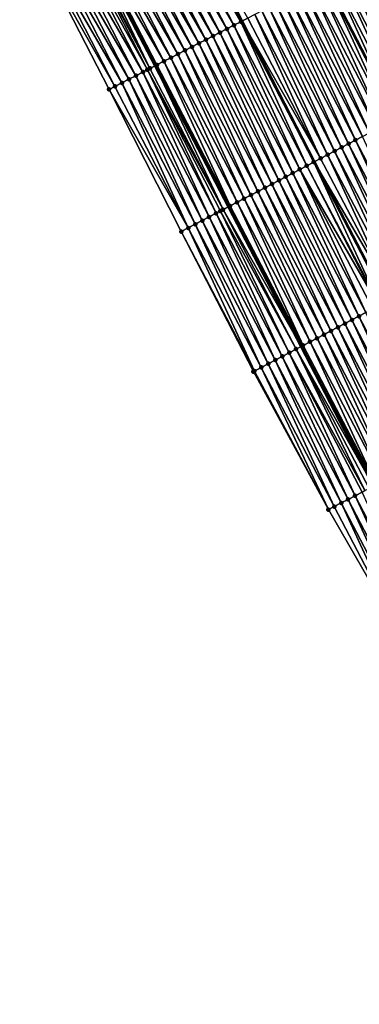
# Model space of a CAD drawing. Header units: feet. Extents: x 2007189 to 2022806, y 818621 to 837694.
# Tile 119 of 256: x 2012668 to 2012711, y 824199 to 824324. Entities that reach past the tile are written whole.
import ezdxf

# ---------------------------------------------------------------- set-up
doc = ezdxf.new("R2010")
doc.units = ezdxf.units.FT
doc.header["$MEASUREMENT"] = 0
for name, color, linetype, lineweight in [('EP_Travel Lane', 172, 'Continuous', 53), ('Road Shots', 141, 'Continuous', 100), ('Road X-Section', 40, 'Continuous', 13), ('STRIPING', 60, 'Continuous', 53)]:
    doc.layers.add(name, color=color, linetype=linetype, lineweight=lineweight)
doc.layers.add('I-77-MM17-21_SB-Surface-Border', color=7, linetype='Continuous')
doc.layers.add('I-77-MM17-21_SB-Surface-TIN', color=7, linetype='Continuous')

msp = doc.modelspace()

# ---------------------------------------------------------------- linework, layer by layer
at = {"layer": 'EP_Travel Lane'}
msp.add_polyline3d([(2012565.35025678, 824548.1889475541, 314.4666801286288), (2012574.58703865, 824530.4520222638, 314.177558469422), (2012583.824180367, 824512.7144059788, 313.9437251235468), (2012593.056692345, 824494.9996843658, 313.6434209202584), (2012602.301377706, 824477.2666879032, 313.366131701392), (2012611.546051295, 824459.5337140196, 313.0870633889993), (2012620.791108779, 824441.8000037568, 312.866161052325), (2012630.035731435, 824424.0671275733, 312.5793672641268), (2012639.280138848, 824406.3346642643, 312.2599583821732), (2012648.524767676, 824388.6017762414, 311.9740951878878), (2012657.769172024, 824370.8693188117, 311.654216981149), (2012667.013526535, 824353.136956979, 311.3267859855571), (2012676.258043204, 824335.4042840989, 311.0239363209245), (2012685.456891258, 824317.8059118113, 310.7501857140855), (2012694.788073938, 824299.9065756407, 310.4461438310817), (2012704.009719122, 824282.1618095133, 310.1459279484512), (2012713.203676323, 824264.4417138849, 309.8686167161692), (2012722.161592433, 824246.5589556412, 309.5883776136), (2012731.119442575, 824228.6763290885, 309.2977695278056), (2012740.077281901, 824210.7937241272, 309.0054674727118), (2012749.035120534, 824192.9111205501, 308.7130464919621)], dxfattribs=at)
at = {"layer": 'I-77-MM17-21_SB-Surface-Border', "color": 3, "linetype": 'Continuous', "lineweight": -3}
msp.add_polyline3d([(2012748.964039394, 824192.87401582, 308.7113129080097), (2012737.374596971, 824209.3837045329, 308.8898957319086), (2012726.943484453, 824226.4980180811, 309.0985566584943), (2012717.517336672, 824244.1362942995, 309.3712882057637), (2012707.493604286, 824261.4629746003, 309.6078329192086), (2012697.967863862, 824278.9978595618, 309.8783724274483), (2012688.789881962, 824296.7657538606, 310.1644651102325), (2012679.608976, 824314.8062503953, 310.4908795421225), (2012670.574648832, 824332.4504462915, 310.7736914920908), (2012661.707175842, 824350.3788972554, 311.1045327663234), (2012652.71538659, 824368.2424498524, 311.4477640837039), (2012643.510765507, 824385.9958914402, 311.7502810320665), (2012634.039258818, 824403.6107771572, 312.0315491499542), (2012624.766996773, 824421.3287756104, 312.3489803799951), (2012615.876803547, 824439.2450396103, 312.7023545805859), (2012606.506438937, 824456.9139413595, 312.8980087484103), (2012597.609483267, 824474.8277533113, 313.1850408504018), (2012588.562697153, 824492.6638592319, 313.4551944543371), (2012580.34654099, 824510.9024217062, 313.8097413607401), (2012571.833638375, 824529.0174791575, 314.0661513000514), (2012563.108735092, 824547.0209737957, 314.3837480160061)], dxfattribs=at)
at = {"layer": 'I-77-MM17-21_SB-Surface-TIN', "color": 128, "linetype": 'Continuous', "lineweight": -3}
for points in [[(2012694.581025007, 824322.4898260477, 310.9248212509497), (2012685.457557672, 824340.188983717, 311.2161986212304), (2012684.570351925, 824339.7276096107, 311.1936357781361)], [(2012695.470746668, 824322.9463296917, 310.9565712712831), (2012686.344815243, 824340.6502582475, 311.2466257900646), (2012685.457557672, 824340.188983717, 311.2161986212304)], [(2012694.581025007, 824322.4898260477, 310.9248212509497), (2012695.470746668, 824322.9463296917, 310.9565712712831), (2012685.457557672, 824340.188983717, 311.2161986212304)], [(2012696.36034286, 824323.4030775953, 310.9692980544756), (2012687.231906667, 824341.1118520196, 311.2518398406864), (2012686.344815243, 824340.6502582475, 311.2466257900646)], [(2012695.470746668, 824322.9463296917, 310.9565712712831), (2012696.36034286, 824323.4030775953, 310.9692980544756), (2012686.344815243, 824340.6502582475, 311.2466257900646)], [(2012687.231906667, 824341.1118520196, 311.2518398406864), (2012696.471608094, 824323.4602082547, 310.9706782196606), (2012687.395292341, 824341.1968730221, 311.2525484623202)], [(2012696.36034286, 824323.4030775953, 310.9692980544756), (2012696.471608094, 824323.4602082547, 310.9706782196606), (2012687.231906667, 824341.1118520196, 311.2518398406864)], [(2012697.249927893, 824323.8598472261, 310.9803327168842), (2012687.395292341, 824341.1968730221, 311.2525484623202), (2012696.471608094, 824323.4602082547, 310.9706782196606)], [(2012692.801756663, 824321.5764781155, 310.8878509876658), (2012683.683159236, 824339.266210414, 311.1730545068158), (2012682.795981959, 824338.804781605, 311.1548119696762)], [(2012693.69137548, 824322.033181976, 310.9040079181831), (2012684.570351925, 824339.7276096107, 311.1936357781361), (2012683.683159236, 824339.266210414, 311.1730545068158)], [(2012692.801756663, 824321.5764781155, 310.8878509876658), (2012693.69137548, 824322.033181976, 310.9040079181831), (2012683.683159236, 824339.266210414, 311.1730545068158)], [(2012693.69137548, 824322.033181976, 310.9040079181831), (2012694.581025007, 824322.4898260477, 310.9248212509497), (2012684.570351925, 824339.7276096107, 311.1936357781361)], [(2012690.132931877, 824320.2063048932, 310.8441808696), (2012681.021683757, 824337.8818157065, 311.1268786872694), (2012680.1345309, 824337.4203399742, 311.1123420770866)], [(2012691.022551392, 824320.6630073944, 310.8604436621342), (2012681.908826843, 824338.3433102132, 311.1399325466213), (2012681.021683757, 824337.8818157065, 311.1268786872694)], [(2012690.132931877, 824320.2063048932, 310.8441808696), (2012691.022551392, 824320.6630073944, 310.8604436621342), (2012681.021683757, 824337.8818157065, 311.1268786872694)], [(2012691.912146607, 824321.1197572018, 310.8730221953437), (2012682.795981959, 824338.804781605, 311.1548119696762), (2012681.908826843, 824338.3433102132, 311.1399325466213)], [(2012691.022551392, 824320.6630073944, 310.8604436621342), (2012691.912146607, 824321.1197572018, 310.8730221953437), (2012681.908826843, 824338.3433102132, 311.1399325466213)], [(2012691.912146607, 824321.1197572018, 310.8730221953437), (2012692.801756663, 824321.5764781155, 310.8878509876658), (2012682.795981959, 824338.804781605, 311.1548119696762)], [(2012687.464083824, 824318.8361769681, 310.7969829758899), (2012678.360191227, 824336.4974537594, 311.0781155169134), (2012677.473000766, 824336.0360502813, 311.0578724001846)], [(2012688.353711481, 824319.2928636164, 310.8144804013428), (2012679.247348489, 824336.9589210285, 311.093320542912), (2012678.360191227, 824336.4974537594, 311.0781155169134)], [(2012687.464083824, 824318.8361769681, 310.7969829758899), (2012688.353711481, 824319.2928636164, 310.8144804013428), (2012678.360191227, 824336.4974537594, 311.0781155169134)], [(2012689.24332739, 824319.7495731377, 310.8301964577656), (2012680.1345309, 824337.4203399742, 311.1123420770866), (2012679.247348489, 824336.9589210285, 311.093320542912)], [(2012688.353711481, 824319.2928636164, 310.8144804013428), (2012689.24332739, 824319.7495731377, 310.8301964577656), (2012679.247348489, 824336.9589210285, 311.093320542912)], [(2012689.24332739, 824319.7495731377, 310.8301964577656), (2012690.132931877, 824320.2063048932, 310.8441808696), (2012680.1345309, 824337.4203399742, 311.1123420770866)], [(2012684.795179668, 824317.4661582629, 310.7412788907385), (2012676.258043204, 824335.4042840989, 311.0239363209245), (2012675.69864096, 824335.113202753, 311.0205904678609)], [(2012676.585732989, 824335.5747953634, 311.0258962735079), (2012676.258043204, 824335.4042840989, 311.0239363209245), (2012685.456891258, 824317.8059118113, 310.7501857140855)], [(2012684.795179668, 824317.4661582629, 310.7412788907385), (2012685.456891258, 824317.8059118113, 310.7501857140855), (2012676.258043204, 824335.4042840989, 311.0239363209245)], [(2012686.574421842, 824318.3795571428, 310.7742812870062), (2012677.473000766, 824336.0360502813, 311.0578724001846), (2012676.585732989, 824335.5747953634, 311.0258962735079)], [(2012685.684770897, 824317.9229158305, 310.7532530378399), (2012676.585732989, 824335.5747953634, 311.0258962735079), (2012685.456891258, 824317.8059118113, 310.7501857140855)], [(2012685.684770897, 824317.9229158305, 310.7532530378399), (2012686.574421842, 824318.3795571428, 310.7742812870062), (2012676.585732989, 824335.5747953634, 311.0258962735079)], [(2012686.574421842, 824318.3795571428, 310.7742812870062), (2012687.464083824, 824318.8361769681, 310.7969829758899), (2012677.473000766, 824336.0360502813, 311.0578724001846)], [(2012683.015532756, 824316.5535473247, 310.646910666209), (2012673.923918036, 824334.1910529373, 310.9282045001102), (2012673.036595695, 824333.7299028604, 310.8879482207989)], [(2012683.905382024, 824317.0098025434, 310.6980083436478), (2012674.811304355, 824334.6520800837, 310.9781695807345), (2012673.923918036, 824334.1910529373, 310.9282045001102)], [(2012683.015532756, 824316.5535473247, 310.646910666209), (2012683.905382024, 824317.0098025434, 310.6980083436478), (2012673.923918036, 824334.1910529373, 310.9282045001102)], [(2012684.492717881, 824317.310944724, 310.7320050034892), (2012675.462144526, 824334.9902221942, 311.0142767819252), (2012674.811304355, 824334.6520800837, 310.9781695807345)], [(2012683.905382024, 824317.0098025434, 310.6980083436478), (2012684.492717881, 824317.310944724, 310.7320050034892), (2012674.811304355, 824334.6520800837, 310.9781695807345)], [(2012684.795179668, 824317.4661582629, 310.7412788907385), (2012675.69864096, 824335.113202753, 311.0205904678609), (2012675.462144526, 824334.9902221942, 311.0142767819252)], [(2012684.492717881, 824317.310944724, 310.7320050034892), (2012684.795179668, 824317.4661582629, 310.7412788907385), (2012675.462144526, 824334.9902221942, 311.0142767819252)], [(2012680.346203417, 824315.1843563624, 310.5267410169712), (2012671.261955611, 824332.8075938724, 310.8081333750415), (2012670.574648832, 824332.4504462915, 310.7736914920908)], [(2012681.235982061, 824315.6407490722, 310.5671307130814), (2012672.149266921, 824333.2687651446, 310.8467156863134), (2012671.261955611, 824332.8075938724, 310.8081333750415)], [(2012680.346203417, 824315.1843563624, 310.5267410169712), (2012681.235982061, 824315.6407490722, 310.5671307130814), (2012671.261955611, 824332.8075938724, 310.8081333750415)], [(2012682.125745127, 824316.0971721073, 310.6051586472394), (2012673.036595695, 824333.7299028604, 310.8879482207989), (2012672.149266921, 824333.2687651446, 310.8467156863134)], [(2012681.235982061, 824315.6407490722, 310.5671307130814), (2012682.125745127, 824316.0971721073, 310.6051586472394), (2012672.149266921, 824333.2687651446, 310.8467156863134)], [(2012682.125745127, 824316.0971721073, 310.6051586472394), (2012683.015532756, 824316.5535473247, 310.646910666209), (2012673.036595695, 824333.7299028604, 310.8879482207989)], [(2012679.608976, 824314.8062503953, 310.4908795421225), (2012680.346203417, 824315.1843563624, 310.5267410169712), (2012670.574648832, 824332.4504462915, 310.7736914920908)], [(2012718.020218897, 824312.0820039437, 310.9005111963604), (2012709.704672, 824330.2535442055, 311.2187622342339), (2012708.815045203, 824329.7968558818, 311.2013952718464)], [(2012718.905964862, 824312.546174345, 310.9195756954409), (2012710.594320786, 824330.7101897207, 311.2394631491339), (2012709.704672, 824330.2535442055, 311.2187622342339)], [(2012718.020218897, 824312.0820039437, 310.9005111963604), (2012718.905964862, 824312.546174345, 310.9195756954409), (2012709.704672, 824330.2535442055, 311.2187622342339)], [(2012719.791706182, 824313.0103536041, 310.9379504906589), (2012711.483966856, 824331.1668405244, 311.2597521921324), (2012710.594320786, 824330.7101897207, 311.2394631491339)], [(2012718.905964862, 824312.546174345, 310.9195756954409), (2012719.791706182, 824313.0103536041, 310.9379504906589), (2012710.594320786, 824330.7101897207, 311.2394631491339)], [(2012707.925430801, 824329.3401434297, 311.1859074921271), (2012707.035806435, 824328.8834475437, 311.1690835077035), (2012716.248721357, 824311.1536712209, 310.8617091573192)], [(2012717.13447324, 824311.617832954, 310.8814925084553), (2012708.815045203, 824329.7968558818, 311.2013952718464), (2012707.925430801, 824329.3401434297, 311.1859074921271)], [(2012717.13447324, 824311.617832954, 310.8814925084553), (2012707.925430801, 824329.3401434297, 311.1859074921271), (2012716.248721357, 824311.1536712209, 310.8617091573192)], [(2012717.13447324, 824311.617832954, 310.8814925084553), (2012718.020218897, 824312.0820039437, 310.9005111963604), (2012708.815045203, 824329.7968558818, 311.2013952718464)], [(2012713.591504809, 824309.761121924, 310.8075256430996), (2012705.256463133, 824327.9702483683, 311.12057387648), (2012704.36680199, 824327.5136269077, 311.0979995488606)], [(2012714.477257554, 824310.2252793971, 310.8275967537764), (2012706.14615485, 824328.426810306, 311.1477839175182), (2012705.256463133, 824327.9702483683, 311.12057387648)], [(2012713.591504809, 824309.761121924, 310.8075256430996), (2012714.477257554, 824310.2252793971, 310.8275967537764), (2012705.256463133, 824327.9702483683, 311.12057387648)], [(2012715.363019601, 824310.6894191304, 310.8490491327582), (2012707.035806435, 824328.8834475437, 311.1690835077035), (2012706.14615485, 824328.426810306, 311.1477839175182)], [(2012714.477257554, 824310.2252793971, 310.8275967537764), (2012715.363019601, 824310.6894191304, 310.8490491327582), (2012706.14615485, 824328.426810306, 311.1477839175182)], [(2012715.363019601, 824310.6894191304, 310.8490491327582), (2012716.248721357, 824311.1536712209, 310.8617091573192), (2012707.035806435, 824328.8834475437, 311.1690835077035)], [(2012710.934363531, 824308.3684264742, 310.7646780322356), (2012702.58755511, 824326.6002371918, 311.064283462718), (2012701.697974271, 824326.1434593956, 311.0538847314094)], [(2012711.82004915, 824308.8327119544, 310.7747821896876), (2012703.477171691, 824327.0569454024, 311.0801015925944), (2012702.58755511, 824326.6002371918, 311.064283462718)], [(2012710.934363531, 824308.3684264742, 310.7646780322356), (2012711.82004915, 824308.8327119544, 310.7747821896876), (2012702.58755511, 824326.6002371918, 311.064283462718)], [(2012712.705767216, 824309.2969355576, 310.7897042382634), (2012704.36680199, 824327.5136269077, 311.0979995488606), (2012703.477171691, 824327.0569454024, 311.0801015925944)], [(2012711.82004915, 824308.8327119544, 310.7747821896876), (2012712.705767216, 824309.2969355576, 310.7897042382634), (2012703.477171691, 824327.0569454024, 311.0801015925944)], [(2012712.705767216, 824309.2969355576, 310.7897042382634), (2012713.591504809, 824309.761121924, 310.8075256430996), (2012704.36680199, 824327.5136269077, 311.0979995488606)], [(2012708.277191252, 824306.9757901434, 310.7172272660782), (2012699.918732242, 824325.230060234, 311.020904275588), (2012699.029115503, 824324.7733523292, 311.0050623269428)], [(2012709.162926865, 824307.4399802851, 310.73475471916), (2012700.808351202, 824325.6867638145, 311.037082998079), (2012699.918732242, 824325.230060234, 311.020904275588)], [(2012708.277191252, 824306.9757901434, 310.7172272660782), (2012709.162926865, 824307.4399802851, 310.73475471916), (2012699.918732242, 824325.230060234, 311.020904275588)], [(2012710.048633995, 824307.9042247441, 310.7480528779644), (2012701.697974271, 824326.1434593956, 311.0538847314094), (2012700.808351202, 824325.6867638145, 311.037082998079)], [(2012709.162926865, 824307.4399802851, 310.73475471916), (2012710.048633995, 824307.9042247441, 310.7480528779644), (2012700.808351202, 824325.6867638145, 311.037082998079)], [(2012710.048633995, 824307.9042247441, 310.7480528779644), (2012710.934363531, 824308.3684264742, 310.7646780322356), (2012701.697974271, 824326.1434593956, 311.0538847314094)], [(2012706.505774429, 824306.0473061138, 310.690250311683), (2012698.139511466, 824324.3166196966, 310.9911462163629), (2012697.249927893, 824323.8598472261, 310.9803327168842)], [(2012707.39147334, 824306.5115662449, 310.7023282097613), (2012699.029115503, 824324.7733523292, 311.0050623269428), (2012698.139511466, 824324.3166196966, 310.9911462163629)], [(2012706.505774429, 824306.0473061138, 310.690250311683), (2012707.39147334, 824306.5115662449, 310.7023282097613), (2012698.139511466, 824324.3166196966, 310.9911462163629)], [(2012707.39147334, 824306.5115662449, 310.7023282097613), (2012708.277191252, 824306.9757901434, 310.7172272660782), (2012699.029115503, 824324.7733523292, 311.0050623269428)], [(2012703.848555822, 824304.6547581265, 310.635920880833), (2012695.470746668, 824322.9463296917, 310.9565712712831), (2012694.581025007, 824322.4898260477, 310.9248212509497)], [(2012704.734370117, 824305.1187982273, 310.6651309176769), (2012696.36034286, 824323.4030775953, 310.9692980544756), (2012695.470746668, 824322.9463296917, 310.9565712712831)], [(2012703.848555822, 824304.6547581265, 310.635920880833), (2012704.734370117, 824305.1187982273, 310.6651309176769), (2012695.470746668, 824322.9463296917, 310.9565712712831)], [(2012696.36034286, 824323.4030775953, 310.9692980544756), (2012705.666527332, 824305.6073780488, 310.6798291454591), (2012696.471608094, 824323.4602082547, 310.9706782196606)], [(2012705.620082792, 824305.5830321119, 310.6792524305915), (2012705.666527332, 824305.6073780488, 310.6798291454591), (2012696.36034286, 824323.4030775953, 310.9692980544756)], [(2012704.734370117, 824305.1187982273, 310.6651309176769), (2012705.620082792, 824305.5830321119, 310.6792524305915), (2012696.36034286, 824323.4030775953, 310.9692980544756)], [(2012706.505774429, 824306.0473061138, 310.690250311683), (2012697.249927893, 824323.8598472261, 310.9803327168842), (2012696.471608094, 824323.4602082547, 310.9706782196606)], [(2012706.505774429, 824306.0473061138, 310.690250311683), (2012696.471608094, 824323.4602082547, 310.9706782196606), (2012705.666527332, 824305.6073780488, 310.6798291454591)], [(2012701.191319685, 824303.2622435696, 310.5789884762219), (2012692.801756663, 824321.5764781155, 310.8878509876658), (2012691.912146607, 824321.1197572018, 310.8730221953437)], [(2012702.077073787, 824303.7263984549, 310.5992610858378), (2012693.69137548, 824322.033181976, 310.9040079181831), (2012692.801756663, 824321.5764781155, 310.8878509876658)], [(2012701.191319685, 824303.2622435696, 310.5789884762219), (2012702.077073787, 824303.7263984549, 310.5992610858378), (2012692.801756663, 824321.5764781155, 310.8878509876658)], [(2012702.962825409, 824304.1905580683, 310.6191655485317), (2012694.581025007, 824322.4898260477, 310.9248212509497), (2012693.69137548, 824322.033181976, 310.9040079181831)], [(2012702.077073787, 824303.7263984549, 310.5992610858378), (2012702.962825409, 824304.1905580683, 310.6191655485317), (2012693.69137548, 824322.033181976, 310.9040079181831)], [(2012702.962825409, 824304.1905580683, 310.6191655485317), (2012703.848555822, 824304.6547581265, 310.635920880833), (2012694.581025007, 824322.4898260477, 310.9248212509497)], [(2012698.534162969, 824301.8695775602, 310.5338485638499), (2012690.132931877, 824320.2063048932, 310.8441808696), (2012689.24332739, 824319.7495731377, 310.8301964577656)], [(2012699.419896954, 824302.3337708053, 310.5511343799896), (2012691.022551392, 824320.6630073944, 310.8604436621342), (2012690.132931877, 824320.2063048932, 310.8441808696)], [(2012698.534162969, 824301.8695775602, 310.5338485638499), (2012699.419896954, 824302.3337708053, 310.5511343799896), (2012690.132931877, 824320.2063048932, 310.8441808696)], [(2012700.305609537, 824302.7980048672, 310.5652421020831), (2012691.912146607, 824321.1197572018, 310.8730221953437), (2012691.022551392, 824320.6630073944, 310.8604436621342)], [(2012699.419896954, 824302.3337708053, 310.5511343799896), (2012700.305609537, 824302.7980048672, 310.5652421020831), (2012691.022551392, 824320.6630073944, 310.8604436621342)], [(2012700.305609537, 824302.7980048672, 310.5652421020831), (2012701.191319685, 824303.2622435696, 310.5789884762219), (2012691.912146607, 824321.1197572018, 310.8730221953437)], [(2012696.762686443, 824300.9412073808, 310.4980069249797), (2012688.353711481, 824319.2928636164, 310.8144804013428), (2012687.464083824, 824318.8361769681, 310.7969829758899)], [(2012697.648429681, 824301.4053829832, 310.5166664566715), (2012689.24332739, 824319.7495731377, 310.8301964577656), (2012688.353711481, 824319.2928636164, 310.8144804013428)], [(2012696.762686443, 824300.9412073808, 310.4980069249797), (2012697.648429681, 824301.4053829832, 310.5166664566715), (2012688.353711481, 824319.2928636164, 310.8144804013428)], [(2012697.648429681, 824301.4053829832, 310.5166664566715), (2012698.534162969, 824301.8695775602, 310.5338485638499), (2012689.24332739, 824319.7495731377, 310.8301964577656)], [(2012694.105396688, 824299.5487950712, 310.4331132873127), (2012685.456891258, 824317.8059118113, 310.7501857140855), (2012684.795179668, 824317.4661582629, 310.7412788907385)], [(2012685.684770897, 824317.9229158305, 310.7532530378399), (2012685.456891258, 824317.8059118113, 310.7501857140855), (2012694.788073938, 824299.9065756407, 310.4461438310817)], [(2012694.105396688, 824299.5487950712, 310.4331132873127), (2012694.788073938, 824299.9065756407, 310.4461438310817), (2012685.456891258, 824317.8059118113, 310.7501857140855)], [(2012694.991128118, 824300.0129931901, 310.4500196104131), (2012686.574421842, 824318.3795571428, 310.7742812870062), (2012685.684770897, 824317.9229158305, 310.7532530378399)], [(2012694.991128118, 824300.0129931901, 310.4500196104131), (2012685.684770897, 824317.9229158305, 310.7532530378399), (2012694.788073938, 824299.9065756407, 310.4461438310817)], [(2012695.876924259, 824300.4770679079, 310.4765342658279), (2012687.464083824, 824318.8361769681, 310.7969829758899), (2012686.574421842, 824318.3795571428, 310.7742812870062)], [(2012694.991128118, 824300.0129931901, 310.4500196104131), (2012695.876924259, 824300.4770679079, 310.4765342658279), (2012686.574421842, 824318.3795571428, 310.7742812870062)], [(2012695.876924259, 824300.4770679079, 310.4765342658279), (2012696.762686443, 824300.9412073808, 310.4980069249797), (2012687.464083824, 824318.8361769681, 310.7969829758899)], [(2012691.447593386, 824298.157362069, 310.2919681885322), (2012683.015532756, 824316.5535473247, 310.646910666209), (2012682.125745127, 824316.0971721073, 310.6051586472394)], [(2012692.333499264, 824298.6212275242, 310.3347765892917), (2012683.905382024, 824317.0098025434, 310.6980083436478), (2012683.015532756, 824316.5535473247, 310.646910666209)], [(2012691.447593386, 824298.157362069, 310.2919681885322), (2012692.333499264, 824298.6212275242, 310.3347765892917), (2012683.015532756, 824316.5535473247, 310.646910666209)], [(2012693.219487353, 824299.0849362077, 310.3897916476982), (2012684.492717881, 824317.310944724, 310.7320050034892), (2012683.905382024, 824317.0098025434, 310.6980083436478)], [(2012692.333499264, 824298.6212275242, 310.3347765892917), (2012693.219487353, 824299.0849362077, 310.3897916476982), (2012683.905382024, 824317.0098025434, 310.6980083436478)], [(2012694.105396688, 824299.5487950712, 310.4331132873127), (2012684.795179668, 824317.4661582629, 310.7412788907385), (2012684.492717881, 824317.310944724, 310.7320050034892)], [(2012693.762882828, 824299.3693598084, 310.4222430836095), (2012694.105396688, 824299.5487950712, 310.4331132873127), (2012684.492717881, 824317.310944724, 310.7320050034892)], [(2012693.219487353, 824299.0849362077, 310.3897916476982), (2012693.762882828, 824299.3693598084, 310.4222430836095), (2012684.492717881, 824317.310944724, 310.7320050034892)], [(2012689.675815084, 824297.2295673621, 310.2113187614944), (2012680.346203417, 824315.1843563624, 310.5267410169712), (2012679.608976, 824314.8062503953, 310.4908795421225)], [(2012689.675815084, 824297.2295673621, 310.2113187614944), (2012681.235982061, 824315.6407490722, 310.5671307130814), (2012680.346203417, 824315.1843563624, 310.5267410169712)], [(2012690.561710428, 824297.6934529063, 310.2525629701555), (2012682.125745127, 824316.0971721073, 310.6051586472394), (2012681.235982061, 824315.6407490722, 310.5671307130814)], [(2012689.675815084, 824297.2295673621, 310.2113187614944), (2012690.561710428, 824297.6934529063, 310.2525629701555), (2012681.235982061, 824315.6407490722, 310.5671307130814)], [(2012690.561710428, 824297.6934529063, 310.2525629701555), (2012691.447593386, 824298.157362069, 310.2919681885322), (2012682.125745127, 824316.0971721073, 310.6051586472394)], [(2012688.789881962, 824296.7657538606, 310.1644651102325), (2012689.675815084, 824297.2295673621, 310.2113187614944), (2012679.608976, 824314.8062503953, 310.4908795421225)], [(2012718.450262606, 824289.7294771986, 310.4458313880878), (2012710.048633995, 824307.9042247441, 310.7480528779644), (2012709.162926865, 824307.4399802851, 310.73475471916)], [(2012719.335984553, 824290.1936934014, 310.461329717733), (2012710.934363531, 824308.3684264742, 310.7646780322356), (2012710.048633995, 824307.9042247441, 310.7480528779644)], [(2012718.450262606, 824289.7294771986, 310.4458313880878), (2012719.335984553, 824290.1936934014, 310.461329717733), (2012710.048633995, 824307.9042247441, 310.7480528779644)], [(2012720.221724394, 824290.657875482, 310.4794849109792), (2012711.82004915, 824308.8327119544, 310.7747821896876), (2012710.934363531, 824308.3684264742, 310.7646780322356)], [(2012719.335984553, 824290.1936934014, 310.461329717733), (2012720.221724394, 824290.657875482, 310.4794849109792), (2012710.934363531, 824308.3684264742, 310.7646780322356)], [(2012715.79308891, 824288.33684357, 310.3981699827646), (2012707.39147334, 824306.5115662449, 310.7023282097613), (2012706.505774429, 824306.0473061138, 310.690250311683)], [(2012716.678820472, 824288.8010414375, 310.4150959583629), (2012708.277191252, 824306.9757901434, 310.7172272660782), (2012707.39147334, 824306.5115662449, 310.7023282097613)], [(2012715.79308891, 824288.33684357, 310.3981699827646), (2012716.678820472, 824288.8010414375, 310.4150959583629), (2012707.39147334, 824306.5115662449, 310.7023282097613)], [(2012717.564539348, 824289.2652634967, 310.4301383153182), (2012709.162926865, 824307.4399802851, 310.73475471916), (2012708.277191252, 824306.9757901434, 310.7172272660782)], [(2012716.678820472, 824288.8010414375, 310.4150959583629), (2012717.564539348, 824289.2652634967, 310.4301383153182), (2012708.277191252, 824306.9757901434, 310.7172272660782)], [(2012717.564539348, 824289.2652634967, 310.4301383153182), (2012718.450262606, 824289.7294771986, 310.4458313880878), (2012709.162926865, 824307.4399802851, 310.73475471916)], [(2012714.021696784, 824287.4083124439, 310.3748599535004), (2012705.620082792, 824305.5830321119, 310.6792524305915), (2012704.734370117, 824305.1187982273, 310.6651309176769)], [(2012705.620082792, 824305.5830321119, 310.6792524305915), (2012714.903316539, 824287.8704923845, 310.383340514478), (2012705.666527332, 824305.6073780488, 310.6798291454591)], [(2012714.021696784, 824287.4083124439, 310.3748599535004), (2012714.903316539, 824287.8704923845, 310.383340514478), (2012705.620082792, 824305.5830321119, 310.6792524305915)], [(2012715.79308891, 824288.33684357, 310.3981699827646), (2012706.505774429, 824306.0473061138, 310.690250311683), (2012705.666527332, 824305.6073780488, 310.6798291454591)], [(2012714.90737173, 824287.8726182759, 310.3833795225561), (2012715.79308891, 824288.33684357, 310.3981699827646), (2012705.666527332, 824305.6073780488, 310.6798291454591)], [(2012714.90737173, 824287.8726182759, 310.3833795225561), (2012705.666527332, 824305.6073780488, 310.6798291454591), (2012714.903316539, 824287.8704923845, 310.383340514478)], [(2012711.36443154, 824286.0158533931, 310.3136054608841), (2012702.962825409, 824304.1905580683, 310.6191655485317), (2012702.077073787, 824303.7263984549, 310.5992610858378)], [(2012712.250172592, 824286.480033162, 310.3319406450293), (2012703.848555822, 824304.6547581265, 310.635920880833), (2012702.962825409, 824304.1905580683, 310.6191655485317)], [(2012711.36443154, 824286.0158533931, 310.3136054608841), (2012712.250172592, 824286.480033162, 310.3319406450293), (2012702.962825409, 824304.1905580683, 310.6191655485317)], [(2012713.894994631, 824287.3419640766, 310.3691274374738), (2012704.734370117, 824305.1187982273, 310.6651309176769), (2012703.848555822, 824304.6547581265, 310.635920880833)], [(2012712.250172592, 824286.480033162, 310.3319406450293), (2012713.135869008, 824286.9442980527, 310.343648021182), (2012703.848555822, 824304.6547581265, 310.635920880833)], [(2012713.135869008, 824286.9442980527, 310.343648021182), (2012713.894994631, 824287.3419640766, 310.3691274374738), (2012703.848555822, 824304.6547581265, 310.635920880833)], [(2012713.894994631, 824287.3419640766, 310.3691274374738), (2012714.021696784, 824287.4083124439, 310.3748599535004), (2012704.734370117, 824305.1187982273, 310.6651309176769)], [(2012708.707234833, 824284.6232636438, 310.2625275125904), (2012700.305609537, 824302.7980048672, 310.5652421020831), (2012699.419896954, 824302.3337708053, 310.5511343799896)], [(2012709.59295164, 824285.0874896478, 310.2772627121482), (2012701.191319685, 824303.2622435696, 310.5789884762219), (2012700.305609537, 824302.7980048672, 310.5652421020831)], [(2012708.707234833, 824284.6232636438, 310.2625275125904), (2012709.59295164, 824285.0874896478, 310.2772627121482), (2012700.305609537, 824302.7980048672, 310.5652421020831)], [(2012710.478669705, 824285.5517132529, 310.2921846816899), (2012702.077073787, 824303.7263984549, 310.5992610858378), (2012701.191319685, 824303.2622435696, 310.5789884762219)], [(2012709.59295164, 824285.0874896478, 310.2772627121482), (2012710.478669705, 824285.5517132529, 310.2921846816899), (2012701.191319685, 824303.2622435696, 310.5789884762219)], [(2012710.478669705, 824285.5517132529, 310.2921846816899), (2012711.36443154, 824286.0158533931, 310.3136054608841), (2012702.077073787, 824303.7263984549, 310.5992610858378)], [(2012706.049983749, 824283.2307775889, 310.2033756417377), (2012697.648429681, 824301.4053829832, 310.5166664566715), (2012696.762686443, 824300.9412073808, 310.4980069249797)], [(2012706.935727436, 824283.6949523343, 310.2221019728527), (2012698.534162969, 824301.8695775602, 310.5338485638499), (2012697.648429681, 824301.4053829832, 310.5166664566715)], [(2012706.049983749, 824283.2307775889, 310.2033756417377), (2012706.935727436, 824283.6949523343, 310.2221019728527), (2012697.648429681, 824301.4053829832, 310.5166664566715)], [(2012707.821486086, 824284.1590985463, 310.2430499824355), (2012699.419896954, 824302.3337708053, 310.5511343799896), (2012698.534162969, 824301.8695775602, 310.5338485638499)], [(2012706.935727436, 824283.6949523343, 310.2221019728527), (2012707.821486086, 824284.1590985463, 310.2430499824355), (2012698.534162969, 824301.8695775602, 310.5338485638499)], [(2012707.821486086, 824284.1590985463, 310.2430499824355), (2012708.707234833, 824284.6232636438, 310.2625275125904), (2012699.419896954, 824302.3337708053, 310.5511343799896)], [(2012704.278382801, 824282.3026446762, 310.1490596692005), (2012695.876924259, 824300.4770679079, 310.4765342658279), (2012694.991128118, 824300.0129931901, 310.4500196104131)], [(2012705.164223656, 824282.7666341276, 310.1822134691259), (2012696.762686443, 824300.9412073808, 310.4980069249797), (2012695.876924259, 824300.4770679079, 310.4765342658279)], [(2012704.278382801, 824282.3026446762, 310.1490596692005), (2012705.164223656, 824282.7666341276, 310.1822134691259), (2012695.876924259, 824300.4770679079, 310.4765342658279)], [(2012705.164223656, 824282.7666341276, 310.1822134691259), (2012706.049983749, 824283.2307775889, 310.2033756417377), (2012696.762686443, 824300.9412073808, 310.4980069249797)], [(2012701.620880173, 824280.9106383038, 310.052558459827), (2012693.219487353, 824299.0849362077, 310.3897916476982), (2012692.333499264, 824298.6212275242, 310.3347765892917)], [(2012702.506846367, 824281.3743887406, 310.104322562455), (2012693.762882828, 824299.3693598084, 310.4222430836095), (2012693.219487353, 824299.0849362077, 310.3897916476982)], [(2012701.620880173, 824280.9106383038, 310.052558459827), (2012702.506846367, 824281.3743887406, 310.104322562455), (2012693.219487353, 824299.0849362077, 310.3897916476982)], [(2012703.392695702, 824281.8383620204, 310.1387355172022), (2012694.105396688, 824299.5487950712, 310.4331132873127), (2012693.762882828, 824299.3693598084, 310.4222430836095)], [(2012702.506846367, 824281.3743887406, 310.104322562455), (2012703.392695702, 824281.8383620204, 310.1387355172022), (2012693.762882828, 824299.3693598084, 310.4222430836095)], [(2012694.105396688, 824299.5487950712, 310.4331132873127), (2012704.009719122, 824282.1618095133, 310.1459279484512), (2012694.788073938, 824299.9065756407, 310.4461438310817)], [(2012703.392695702, 824281.8383620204, 310.1387355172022), (2012704.009719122, 824282.1618095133, 310.1459279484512), (2012694.105396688, 824299.5487950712, 310.4331132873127)], [(2012704.278382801, 824282.3026446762, 310.1490596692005), (2012694.991128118, 824300.0129931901, 310.4500196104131), (2012694.788073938, 824299.9065756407, 310.4461438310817)], [(2012704.278382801, 824282.3026446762, 310.1490596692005), (2012694.788073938, 824299.9065756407, 310.4461438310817), (2012704.009719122, 824282.1618095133, 310.1459279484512)], [(2012698.963205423, 824279.5189601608, 309.9305004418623), (2012690.561710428, 824297.6934529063, 310.2525629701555), (2012689.675815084, 824297.2295673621, 310.2113187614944)], [(2012699.849098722, 824279.9828496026, 309.9714412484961), (2012691.447593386, 824298.157362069, 310.2919681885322), (2012690.561710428, 824297.6934529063, 310.2525629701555)], [(2012698.963205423, 824279.5189601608, 309.9305004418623), (2012699.849098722, 824279.9828496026, 309.9714412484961), (2012690.561710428, 824297.6934529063, 310.2525629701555)], [(2012700.735024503, 824280.4466771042, 310.0172048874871), (2012692.333499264, 824298.6212275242, 310.3347765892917), (2012691.447593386, 824298.157362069, 310.2919681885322)], [(2012699.849098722, 824279.9828496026, 309.9714412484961), (2012700.735024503, 824280.4466771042, 310.0172048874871), (2012691.447593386, 824298.157362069, 310.2919681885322)], [(2012700.735024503, 824280.4466771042, 310.0172048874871), (2012701.620880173, 824280.9106383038, 310.052558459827), (2012692.333499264, 824298.6212275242, 310.3347765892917)], [(2012698.077274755, 824279.0551419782, 309.8840112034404), (2012689.675815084, 824297.2295673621, 310.2113187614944), (2012688.789881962, 824296.7657538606, 310.1644651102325)], [(2012697.967863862, 824278.9978595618, 309.8783724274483), (2012698.077274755, 824279.0551419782, 309.8840112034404), (2012688.789881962, 824296.7657538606, 310.1644651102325)], [(2012698.077274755, 824279.0551419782, 309.8840112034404), (2012698.963205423, 824279.5189601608, 309.9305004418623), (2012689.675815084, 824297.2295673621, 310.2113187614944)], [(2012720.639994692, 824268.3238373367, 310.0296496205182), (2012712.250172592, 824286.480033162, 310.3319406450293), (2012711.36443154, 824286.0158533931, 310.3136054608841)], [(2012718.867036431, 824267.3983000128, 309.9891375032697), (2012710.478669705, 824285.5517132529, 310.2921846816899), (2012709.59295164, 824285.0874896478, 310.2772627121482)], [(2012719.753510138, 824267.8610790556, 310.0085694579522), (2012711.36443154, 824286.0158533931, 310.3136054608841), (2012710.478669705, 824285.5517132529, 310.2921846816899)], [(2012718.867036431, 824267.3983000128, 309.9891375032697), (2012719.753510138, 824267.8610790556, 310.0085694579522), (2012710.478669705, 824285.5517132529, 310.2921846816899)], [(2012719.753510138, 824267.8610790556, 310.0085694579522), (2012720.639994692, 824268.3238373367, 310.0296496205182), (2012711.36443154, 824286.0158533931, 310.3136054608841)], [(2012716.207654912, 824266.009887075, 309.9368599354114), (2012707.821486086, 824284.1590985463, 310.2430499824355), (2012706.935727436, 824283.6949523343, 310.2221019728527)], [(2012717.09411707, 824266.4726882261, 309.9545367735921), (2012708.707234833, 824284.6232636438, 310.2625275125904), (2012707.821486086, 824284.1590985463, 310.2430499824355)], [(2012716.207654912, 824266.009887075, 309.9368599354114), (2012717.09411707, 824266.4726882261, 309.9545367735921), (2012707.821486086, 824284.1590985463, 310.2430499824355)], [(2012717.980590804, 824266.9354672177, 309.9739728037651), (2012709.59295164, 824285.0874896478, 310.2772627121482), (2012708.707234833, 824284.6232636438, 310.2625275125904)], [(2012717.09411707, 824266.4726882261, 309.9545367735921), (2012717.980590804, 824266.9354672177, 309.9739728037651), (2012708.707234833, 824284.6232636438, 310.2625275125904)], [(2012717.980590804, 824266.9354672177, 309.9739728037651), (2012718.867036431, 824267.3983000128, 309.9891375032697), (2012709.59295164, 824285.0874896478, 310.2772627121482)], [(2012713.548222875, 824264.621570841, 309.8769053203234), (2012705.164223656, 824282.7666341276, 310.1822134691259), (2012704.278382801, 824282.3026446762, 310.1490596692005)], [(2012714.434704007, 824265.0843356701, 309.897465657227), (2012706.049983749, 824283.2307775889, 310.2033756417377), (2012705.164223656, 824282.7666341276, 310.1822134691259)], [(2012713.548222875, 824264.621570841, 309.8769053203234), (2012714.434704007, 824265.0843356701, 309.897465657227), (2012705.164223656, 824282.7666341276, 310.1822134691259)], [(2012715.321180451, 824265.5471094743, 309.9173134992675), (2012706.935727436, 824283.6949523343, 310.2221019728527), (2012706.049983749, 824283.2307775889, 310.2033756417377)], [(2012714.434704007, 824265.0843356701, 309.897465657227), (2012715.321180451, 824265.5471094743, 309.9173134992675), (2012706.049983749, 824283.2307775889, 310.2033756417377)], [(2012715.321180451, 824265.5471094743, 309.9173134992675), (2012716.207654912, 824266.009887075, 309.9368599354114), (2012706.935727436, 824283.6949523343, 310.2221019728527)], [(2012712.133416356, 824263.8828809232, 309.8519695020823), (2012703.392695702, 824281.8383620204, 310.1387355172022), (2012702.506846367, 824281.3743887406, 310.104322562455)], [(2012703.392695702, 824281.8383620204, 310.1387355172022), (2012713.203676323, 824264.4417138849, 309.8686167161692), (2012704.009719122, 824282.1618095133, 310.1459279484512)], [(2012712.661745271, 824264.1587992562, 309.8568812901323), (2012713.203676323, 824264.4417138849, 309.8686167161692), (2012703.392695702, 824281.8383620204, 310.1387355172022)], [(2012712.133416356, 824263.8828809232, 309.8519695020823), (2012712.658165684, 824264.1569286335, 309.8569224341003), (2012703.392695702, 824281.8383620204, 310.1387355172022)], [(2012712.658165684, 824264.1569286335, 309.8569224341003), (2012712.661745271, 824264.1587992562, 309.8568812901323), (2012703.392695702, 824281.8383620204, 310.1387355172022)], [(2012713.489338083, 824264.5908433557, 309.8748026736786), (2012704.278382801, 824282.3026446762, 310.1490596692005), (2012704.009719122, 824282.1618095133, 310.1459279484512)], [(2012713.489338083, 824264.5908433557, 309.8748026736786), (2012704.009719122, 824282.1618095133, 310.1459279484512), (2012713.203676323, 824264.4417138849, 309.8686167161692)], [(2012713.489338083, 824264.5908433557, 309.8748026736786), (2012713.548222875, 824264.621570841, 309.8769053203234), (2012704.278382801, 824282.3026446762, 310.1490596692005)], [(2012709.115290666, 824262.3087546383, 309.6940858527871), (2012700.735024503, 824280.4466771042, 310.0172048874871), (2012699.849098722, 824279.9828496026, 309.9714412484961)], [(2012710.001926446, 824262.771223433, 309.738147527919), (2012701.620880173, 824280.9106383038, 310.052558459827), (2012700.735024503, 824280.4466771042, 310.0172048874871)], [(2012709.115290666, 824262.3087546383, 309.6940858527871), (2012710.001926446, 824262.771223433, 309.738147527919), (2012700.735024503, 824280.4466771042, 310.0172048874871)], [(2012710.888576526, 824263.2336648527, 309.7843824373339), (2012702.506846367, 824281.3743887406, 310.104322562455), (2012701.620880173, 824280.9106383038, 310.052558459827)], [(2012710.001926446, 824262.771223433, 309.738147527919), (2012710.888576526, 824263.2336648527, 309.7843824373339), (2012701.620880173, 824280.9106383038, 310.052558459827)], [(2012710.888576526, 824263.2336648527, 309.7843824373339), (2012711.775260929, 824263.696040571, 309.8358332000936), (2012702.506846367, 824281.3743887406, 310.104322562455)], [(2012711.775260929, 824263.696040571, 309.8358332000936), (2012712.133416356, 824263.8828809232, 309.8519695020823), (2012702.506846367, 824281.3743887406, 310.104322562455)], [(2012707.493604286, 824261.4629746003, 309.6078329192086), (2012698.077274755, 824279.0551419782, 309.8840112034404), (2012697.967863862, 824278.9978595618, 309.8783724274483)], [(2012707.493604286, 824261.4629746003, 309.6078329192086), (2012698.963205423, 824279.5189601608, 309.9305004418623), (2012698.077274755, 824279.0551419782, 309.8840112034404)], [(2012708.228637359, 824261.8463193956, 309.6473605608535), (2012699.849098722, 824279.9828496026, 309.9714412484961), (2012698.963205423, 824279.5189601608, 309.9305004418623)], [(2012707.493604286, 824261.4629746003, 309.6078329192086), (2012708.228637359, 824261.8463193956, 309.6473605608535), (2012698.963205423, 824279.5189601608, 309.9305004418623)], [(2012708.228637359, 824261.8463193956, 309.6473605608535), (2012709.115290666, 824262.3087546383, 309.6940858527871), (2012699.849098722, 824279.9828496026, 309.9714412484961)], [(2012718.374871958, 824244.583551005, 309.4159793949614), (2012710.001926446, 824262.771223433, 309.738147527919), (2012709.115290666, 824262.3087546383, 309.6940858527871)], [(2012719.261516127, 824245.0460037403, 309.4613156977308), (2012710.888576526, 824263.2336648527, 309.7843824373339), (2012710.001926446, 824262.771223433, 309.738147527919)], [(2012718.374871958, 824244.583551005, 309.4159793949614), (2012719.261516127, 824245.0460037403, 309.4613156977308), (2012710.001926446, 824262.771223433, 309.738147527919)], [(2012720.148185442, 824245.5084083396, 309.5104733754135), (2012711.775260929, 824263.696040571, 309.8358332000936), (2012710.888576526, 824263.2336648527, 309.7843824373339)], [(2012719.261516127, 824245.0460037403, 309.4613156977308), (2012720.148185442, 824245.5084083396, 309.5104733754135), (2012710.888576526, 824263.2336648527, 309.7843824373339)], [(2012717.517336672, 824244.1362942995, 309.3712882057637), (2012708.228637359, 824261.8463193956, 309.6473605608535), (2012707.493604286, 824261.4629746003, 309.6078329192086)], [(2012717.517336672, 824244.1362942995, 309.3712882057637), (2012709.115290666, 824262.3087546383, 309.6940858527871), (2012708.228637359, 824261.8463193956, 309.6473605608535)], [(2012717.517336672, 824244.1362942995, 309.3712882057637), (2012718.374871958, 824244.583551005, 309.4159793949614), (2012709.115290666, 824262.3087546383, 309.6940858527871)]]:
    msp.add_3dface(points, dxfattribs=at)
at = {"layer": 'Road Shots', "lineweight": 100}
for p in [(2012695.470746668, 824322.9463296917, 310.9565712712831), (2012696.36034286, 824323.4030775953, 310.9692980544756), (2012692.801756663, 824321.5764781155, 310.8878509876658), (2012693.69137548, 824322.033181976, 310.9040079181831), (2012694.581025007, 824322.4898260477, 310.9248212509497), (2012690.132931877, 824320.2063048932, 310.8441808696), (2012691.022551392, 824320.6630073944, 310.8604436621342), (2012691.912146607, 824321.1197572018, 310.8730221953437), (2012688.353711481, 824319.2928636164, 310.8144804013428), (2012689.24332739, 824319.7495731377, 310.8301964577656), (2012685.684770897, 824317.9229158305, 310.7532530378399), (2012686.574421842, 824318.3795571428, 310.7742812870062), (2012687.464083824, 824318.8361769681, 310.7969829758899), (2012683.015532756, 824316.5535473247, 310.646910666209), (2012683.905382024, 824317.0098025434, 310.6980083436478), (2012684.492717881, 824317.310944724, 310.7320050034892), (2012684.795179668, 824317.4661582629, 310.7412788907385), (2012680.346203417, 824315.1843563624, 310.5267410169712), (2012681.235982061, 824315.6407490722, 310.5671307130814), (2012682.125745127, 824316.0971721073, 310.6051586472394), (2012679.608976, 824314.8062503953, 310.4908795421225), (2012710.048633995, 824307.9042247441, 310.7480528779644), (2012710.934363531, 824308.3684264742, 310.7646780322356), (2012707.39147334, 824306.5115662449, 310.7023282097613), (2012708.277191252, 824306.9757901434, 310.7172272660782), (2012709.162926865, 824307.4399802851, 310.73475471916), (2012705.620082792, 824305.5830321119, 310.6792524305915), (2012706.505774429, 824306.0473061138, 310.690250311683), (2012702.962825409, 824304.1905580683, 310.6191655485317), (2012703.848555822, 824304.6547581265, 310.635920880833), (2012704.734370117, 824305.1187982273, 310.6651309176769), (2012700.305609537, 824302.7980048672, 310.5652421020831), (2012701.191319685, 824303.2622435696, 310.5789884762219), (2012702.077073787, 824303.7263984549, 310.5992610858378), (2012697.648429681, 824301.4053829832, 310.5166664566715), (2012698.534162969, 824301.8695775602, 310.5338485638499), (2012699.419896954, 824302.3337708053, 310.5511343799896), (2012695.876924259, 824300.4770679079, 310.4765342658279), (2012696.762686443, 824300.9412073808, 310.4980069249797), (2012693.219487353, 824299.0849362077, 310.3897916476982), (2012693.762882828, 824299.3693598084, 310.4222430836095), (2012694.105396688, 824299.5487950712, 310.4331132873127), (2012694.991128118, 824300.0129931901, 310.4500196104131), (2012690.561710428, 824297.6934529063, 310.2525629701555), (2012691.447593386, 824298.157362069, 310.2919681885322), (2012692.333499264, 824298.6212275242, 310.3347765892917), (2012688.789881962, 824296.7657538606, 310.1644651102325), (2012689.675815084, 824297.2295673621, 310.2113187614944), (2012710.478669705, 824285.5517132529, 310.2921846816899), (2012711.36443154, 824286.0158533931, 310.3136054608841), (2012707.821486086, 824284.1590985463, 310.2430499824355), (2012708.707234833, 824284.6232636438, 310.2625275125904), (2012709.59295164, 824285.0874896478, 310.2772627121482), (2012705.164223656, 824282.7666341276, 310.1822134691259), (2012706.049983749, 824283.2307775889, 310.2033756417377), (2012706.935727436, 824283.6949523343, 310.2221019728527), (2012703.392695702, 824281.8383620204, 310.1387355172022), (2012704.278382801, 824282.3026446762, 310.1490596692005), (2012700.735024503, 824280.4466771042, 310.0172048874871), (2012701.620880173, 824280.9106383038, 310.052558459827), (2012702.506846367, 824281.3743887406, 310.104322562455), (2012697.967863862, 824278.9978595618, 309.8783724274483), (2012698.077274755, 824279.0551419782, 309.8840112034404), (2012698.963205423, 824279.5189601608, 309.9305004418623), (2012699.849098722, 824279.9828496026, 309.9714412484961), (2012710.001926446, 824262.771223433, 309.738147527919), (2012710.888576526, 824263.2336648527, 309.7843824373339), (2012707.493604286, 824261.4629746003, 309.6078329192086), (2012708.228637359, 824261.8463193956, 309.6473605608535), (2012709.115290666, 824262.3087546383, 309.6940858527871)]:
    msp.add_point(p, dxfattribs=at)
at = {"layer": 'Road X-Section', "extrusion": (-0.4568637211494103, 0.8894195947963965, 0.01443345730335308), "elevation": -186354.0732215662, "flags": 128}
msp.add_lwpolyline([(-2166990.766096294, 3001.170787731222), (-2166989.766096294, 3001.223649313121), (-2166988.766096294, 3001.268092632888), (-2166987.766096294, 3001.31115374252), (-2166986.766096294, 3001.344820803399), (-2166985.766096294, 3001.389334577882), (-2166985.090419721, 3001.418707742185), (-2166984.766096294, 3001.411289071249), (-2166983.766096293, 3001.407127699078), (-2166983.590419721, 3001.405789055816), (-2166982.766096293, 3001.388262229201), (-2166981.766096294, 3001.365364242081), (-2166980.766096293, 3001.349510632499), (-2166979.766096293, 3001.338955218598), (-2166978.766096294, 3001.324309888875), (-2166977.766096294, 3001.305950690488), (-2166976.766096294, 3001.285659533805), (-2166975.766096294, 3001.26495646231), (-2166974.766096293, 3001.247587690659), (-2166973.766096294, 3001.232098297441), (-2166972.766096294, 3001.215272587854), (-2166971.766096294, 3001.193970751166), (-2166970.766096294, 3001.166757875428), (-2166969.766096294, 3001.144181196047), (-2166968.766096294, 3001.126281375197), (-2166967.766096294, 3001.11046159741), (-2166966.766096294, 3001.100061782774), (-2166965.766096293, 3001.08325829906), (-2166964.766096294, 3001.067077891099), (-2166963.766096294, 3001.051234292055), (-2166962.766096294, 3001.037316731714), (-2166961.766096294, 3001.026502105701), (-2166960.766096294, 3001.01546629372), (-2166959.766096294, 3001.002738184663), (-2166958.766096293, 3000.970984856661), (-2166957.766096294, 3000.950169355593), (-2166956.766096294, 3000.934010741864), (-2166955.766096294, 3000.9191804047), (-2166954.766096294, 3000.90660056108), (-2166953.766096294, 3000.890336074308), (-2166952.766096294, 3000.876350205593), (-2166951.766096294, 3000.860632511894), (-2166950.766096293, 3000.843133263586), (-2166949.766096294, 3000.820429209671), (-2166948.766096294, 3000.799398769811), (-2166947.766096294, 3000.787423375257), (-2166947.426134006, 3000.778148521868), (-2166946.766096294, 3000.744148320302), (-2166945.766096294, 3000.693045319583), (-2166944.766096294, 3000.651288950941), (-2166943.766096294, 3000.613257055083), (-2166942.766096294, 3000.57286315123), (-2166941.937562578, 3000.536997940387)], dxfattribs=at)
at = {"layer": 'Road X-Section', "extrusion": (-0.4643664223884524, 0.8855244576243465, 0.01450036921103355), "elevation": -204685.6488238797, "flags": 128}
msp.add_lwpolyline([(-2165337.53864316, 3279.211051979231), (-2165336.53864316, 3279.261044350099), (-2165335.53864316, 3279.307199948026), (-2165334.538643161, 3279.351954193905), (-2165333.53864316, 3279.376522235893), (-2165332.53864316, 3279.41626748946), (-2165332.129688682, 3279.436523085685), (-2165331.53864316, 3279.425822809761), (-2165330.53864316, 3279.425816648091), (-2165330.328260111, 3279.424459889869), (-2165329.53864316, 3279.406064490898), (-2165328.53864316, 3279.384932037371), (-2165327.53864316, 3279.365954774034), (-2165326.53864316, 3279.348545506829), (-2165325.53864316, 3279.331738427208), (-2165324.53864316, 3279.317253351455), (-2165323.53864316, 3279.300202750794), (-2165322.53864316, 3279.281826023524), (-2165321.53864316, 3279.262759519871), (-2165320.53864316, 3279.243738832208), (-2165319.53864316, 3279.223953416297), (-2165318.53864316, 3279.21129204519), (-2165317.53864316, 3279.189837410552), (-2165316.53864316, 3279.169764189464), (-2165315.53864316, 3279.151940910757), (-2165314.53864316, 3279.137017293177), (-2165313.53864316, 3279.126912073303), (-2165312.53864316, 3279.110285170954), (-2165311.53864316, 3279.096985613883), (-2165310.53864316, 3279.079456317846), (-2165309.53864316, 3279.064555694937), (-2165308.53864316, 3279.052476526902), (-2165307.53864316, 3279.041477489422), (-2165306.53864316, 3279.02735449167), (-2165305.53864316, 3278.99814138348), (-2165304.53864316, 3278.981384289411), (-2165303.53864316, 3278.961477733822), (-2165302.53864316, 3278.941202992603), (-2165301.53864316, 3278.92745517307), (-2165300.53864316, 3278.913345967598), (-2165299.53864316, 3278.896058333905), (-2165298.53864316, 3278.878874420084), (-2165297.53864316, 3278.860212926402), (-2165296.53864316, 3278.838738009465), (-2165295.53864316, 3278.812220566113), (-2165294.53864316, 3278.795312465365), (-2165294.151974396, 3278.784441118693), (-2165293.53864316, 3278.751986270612), (-2165292.53864316, 3278.696965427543), (-2165291.53864316, 3278.654152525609), (-2165290.53864316, 3278.614743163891), (-2165289.53864316, 3278.573494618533), (-2165288.53864316, 3278.526636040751)], dxfattribs=at)
at = {"layer": 'Road X-Section', "extrusion": (-0.46436642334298, 0.8855244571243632, 0.01450036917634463), "elevation": -204705.6511572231, "flags": 128}
msp.add_lwpolyline([(-2165337.538422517, 3279.199085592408), (-2165336.538422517, 3279.247630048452), (-2165335.538422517, 3279.289329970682), (-2165334.538422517, 3279.334886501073), (-2165333.538422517, 3279.36843976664), (-2165332.538422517, 3279.41555723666), (-2165331.959018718, 3279.446227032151), (-2165331.899018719, 3279.445859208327), (-2165331.538422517, 3279.432152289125), (-2165330.538422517, 3279.422400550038), (-2165329.538422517, 3279.407839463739), (-2165328.538422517, 3279.38849438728), (-2165327.538422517, 3279.370083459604), (-2165326.538422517, 3279.354040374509), (-2165325.538422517, 3279.339789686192), (-2165324.538422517, 3279.326047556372), (-2165323.538422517, 3279.308572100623), (-2165322.538422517, 3279.289631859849), (-2165321.538422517, 3279.272391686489), (-2165320.538422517, 3279.252613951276), (-2165319.538422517, 3279.230712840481), (-2165318.538422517, 3279.220649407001), (-2165317.538422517, 3279.193999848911), (-2165316.538422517, 3279.173315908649), (-2165315.538422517, 3279.156414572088), (-2165314.538422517, 3279.143458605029), (-2165313.538422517, 3279.131753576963), (-2165312.538422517, 3279.113596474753), (-2165311.538422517, 3279.098096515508), (-2165310.538422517, 3279.08240179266), (-2165309.538422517, 3279.067357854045), (-2165308.538422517, 3279.050430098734), (-2165307.538422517, 3279.035638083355), (-2165306.538422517, 3279.027117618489), (-2165306.395399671, 3279.021384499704), (-2165305.538422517, 3278.995902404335), (-2165304.538422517, 3278.984193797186), (-2165303.538422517, 3278.96585668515), (-2165302.538422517, 3278.944433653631), (-2165301.538422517, 3278.929510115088), (-2165300.538422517, 3278.914773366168), (-2165299.538422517, 3278.895293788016), (-2165298.538422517, 3278.874343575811), (-2165297.538422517, 3278.855615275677), (-2165296.538422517, 3278.834450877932), (-2165295.538422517, 3278.801293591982), (-2165294.538422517, 3278.790968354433), (-2165293.538422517, 3278.756551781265), (-2165292.538422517, 3278.704782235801), (-2165291.538422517, 3278.669424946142), (-2165290.538422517, 3278.623656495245), (-2165289.538422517, 3278.582711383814), (-2165288.538422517, 3278.53621725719), (-2165288.41492348, 3278.530577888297)], dxfattribs=at)
at = {"layer": 'Road X-Section', "extrusion": (-0.4629770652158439, 0.8862563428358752, 0.01421027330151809), "elevation": -201326.059198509, "flags": 128}
msp.add_lwpolyline([(-2165656.428202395, 3171.496737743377), (-2165655.428202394, 3171.543980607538), (-2165654.428202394, 3171.584530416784), (-2165653.428202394, 3171.627139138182), (-2165652.428202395, 3171.659457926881), (-2165651.428202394, 3171.687183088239), (-2165650.757877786, 3171.717936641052), (-2165650.428202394, 3171.709187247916), (-2165649.428202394, 3171.702099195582), (-2165649.088258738, 3171.700416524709), (-2165648.428202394, 3171.689088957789), (-2165647.428202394, 3171.671917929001), (-2165646.428202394, 3171.657338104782), (-2165645.428202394, 3171.642763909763), (-2165644.428202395, 3171.623872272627), (-2165643.428202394, 3171.606199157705), (-2165642.428202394, 3171.587584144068), (-2165641.428202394, 3171.568720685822), (-2165640.428202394, 3171.55026945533), (-2165639.428202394, 3171.532415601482), (-2165638.428202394, 3171.51002470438), (-2165637.428202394, 3171.497941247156), (-2165636.428202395, 3171.472651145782), (-2165635.428202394, 3171.451769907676), (-2165634.428202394, 3171.434158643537), (-2165633.428202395, 3171.420467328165), (-2165632.428202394, 3171.411071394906), (-2165631.428202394, 3171.392500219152), (-2165630.428202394, 3171.378281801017), (-2165629.428202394, 3171.364267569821), (-2165628.428202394, 3171.348510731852), (-2165627.428202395, 3171.331512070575), (-2165626.428202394, 3171.309889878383), (-2165625.428202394, 3171.308264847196), (-2165624.428202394, 3171.290109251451), (-2165623.428202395, 3171.269329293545), (-2165622.428202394, 3171.248177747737), (-2165621.428202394, 3171.227095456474), (-2165620.428202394, 3171.207661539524), (-2165619.428202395, 3171.19249530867), (-2165618.428202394, 3171.173057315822), (-2165617.428202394, 3171.155378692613), (-2165616.428202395, 3171.135830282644), (-2165615.428202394, 3171.115980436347), (-2165614.428202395, 3171.095418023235), (-2165614.361782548, 3171.093315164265), (-2165613.428202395, 3171.075391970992), (-2165613.424163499, 3171.075433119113), (-2165612.8321635, 3171.070479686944), (-2165612.428202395, 3171.054341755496), (-2165611.428202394, 3171.002885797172), (-2165610.428202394, 3170.956646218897), (-2165609.428202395, 3170.912580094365), (-2165608.428202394, 3170.865850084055), (-2165607.599211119, 3170.826318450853)], dxfattribs=at)
at = {"layer": 'STRIPING'}
for points in [[(2012587.051699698, 824559.5028578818, 314.8862469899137), (2012596.300817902, 824541.7723872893, 314.5959079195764), (2012605.549850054, 824524.042081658, 314.292366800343), (2012614.787607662, 824506.3032476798, 314.0206314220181), (2012624.020078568, 824488.5634994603, 313.7678796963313), (2012633.25247982, 824470.8238850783, 313.5045572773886), (2012642.485057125, 824453.083932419, 313.2679525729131), (2012651.717166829, 824435.3448782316, 312.9603876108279), (2012660.949391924, 824417.6056023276, 312.6703330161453), (2012670.181782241, 824399.8660089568, 312.4053522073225), (2012679.413618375, 824382.127480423, 312.0562721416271), (2012688.64563598, 824364.3886031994, 311.7347309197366), (2012697.877896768, 824346.6492587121, 311.4500927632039), (2012707.035806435, 824328.8834475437, 311.1690835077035), (2012716.248721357, 824311.1536712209, 310.8617091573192), (2012725.536095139, 824293.4430956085, 310.5784337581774), (2012734.823249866, 824275.7289198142, 310.2914701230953), (2012744.082838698, 824258.0037017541, 310.0145006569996), (2012753.342456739, 824240.2784277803, 309.7419706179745), (2012762.601949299, 824222.5533940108, 309.450370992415), (2012771.861349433, 824204.8285371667, 309.1447266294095), (2012781.120912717, 824187.103368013, 308.8638752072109)], [(2012576.425141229, 824553.9624606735, 314.7001730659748), (2012585.674184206, 824536.2321297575, 314.398576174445), (2012594.923347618, 824518.5015679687, 314.1154599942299), (2012604.1670342, 824500.7787343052, 313.8431625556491), (2012613.414701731, 824483.0472566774, 313.5679359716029), (2012622.662406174, 824465.3157082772, 313.2983035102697), (2012631.91029542, 824447.5838055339, 313.0566632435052), (2012641.157907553, 824429.8524341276, 312.7730429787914), (2012650.405366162, 824412.1213570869, 312.4661658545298), (2012659.652855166, 824394.3902217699, 312.1638891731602), (2012668.900572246, 824376.6586491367, 311.8961685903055), (2012678.14787761, 824358.9278659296, 311.5660725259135), (2012687.395292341, 824341.1968730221, 311.2525484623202), (2012696.471608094, 824323.4602082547, 310.9706782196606), (2012705.666527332, 824305.6073780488, 310.6798291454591), (2012714.903316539, 824287.8704923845, 310.383340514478), (2012724.116353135, 824270.1388868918, 310.0912282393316), (2012733.035355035, 824252.235943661, 309.8020263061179), (2012741.954433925, 824234.3328458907, 309.5249680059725), (2012750.873484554, 824216.4298048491, 309.2434533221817), (2012759.792435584, 824198.5269637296, 308.9462202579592)]]:
    msp.add_polyline3d(points, dxfattribs=at)

doc.saveas('drawing.dxf')
